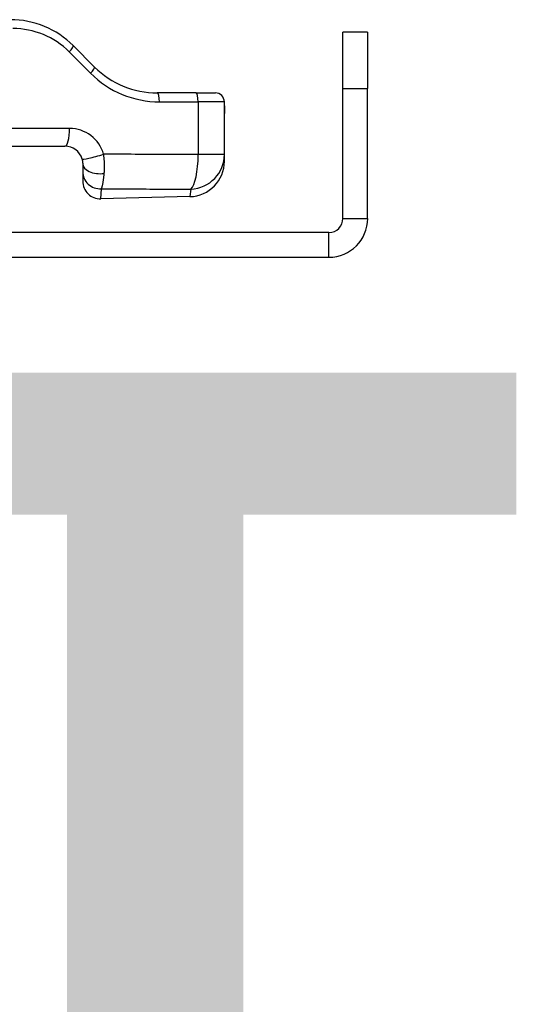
# Model space of a CAD drawing. Header units: inches. Extents: x 0 to 400, y -11 to 260.
# Tile 3 of 61: x 71.57 to 73.23, y 22.18 to 25.41. Entities that reach past the tile are written whole.
import ezdxf

# ---------------------------------------------------------------- set-up
doc = ezdxf.new("R2010")
doc.units = ezdxf.units.IN
doc.header["$LTSCALE"] = 24.005935
doc.header["$MEASUREMENT"] = 0
for name, color, linetype, lineweight in [('Symbols(ANSI)', 7, 'Continuous', 25), ('Visible Edges(ANSI)', 7, 'Continuous', 25), ('Visible Tangent Edges(ANSI)', 7, 'Continuous', 25)]:
    doc.layers.add(name, color=color, linetype=linetype, lineweight=lineweight)
doc.styles.add('Dimension-ANSI', font='arialbd.ttf')

# ---------------------------------------------------------------- blocks, each defined once
blk = doc.blocks.new('Datum Identifier20')
at = {"layer": 'Symbols(ANSI)', "color": 7, "insert": (2.59471, 0.88866), "char_height": 0.12, "attachment_point": 7, "style": 'Dimension-ANSI'}
blk.add_mtext('BOTTOM', dxfattribs=at)

msp = doc.modelspace()

# ---------------------------------------------------------------- linework, layer by layer
at = {"layer": 'Visible Edges(ANSI)'}
for p, q in [((72.7088, 25.3728), (72.6276, 25.3728)), ((72.6276, 25.1882), (72.6276, 25.3728)), ((72.7088, 25.3728), (72.7088, 25.1882)), ((71.8123, 25.2584), (71.7422, 25.3285)), ((72.6276, 24.7612), (72.6276, 25.1882)), ((72.7088, 24.7612), (72.7088, 25.1882)), ((72.1449, 25.1732), (72.018, 25.1732)), ((72.1449, 25.1732), (72.2093, 25.1732)), ((72.2386, 24.9709), (72.2386, 25.1058)), ((71.5081, 24.9987), (71.7152, 24.9987)), ((72.2386, 24.9493), (72.2386, 24.9709)), ((71.7733, 24.9405), (71.7733, 24.9153)), ((71.7733, 24.9153), (71.7733, 24.8838)), ((72.1252, 24.833), (71.8329, 24.8257)), ((72.5818, 24.7154), (68.8174, 24.7154)), ((68.8174, 24.6342), (72.5818, 24.6342))]:
    msp.add_line(p, q, dxfattribs=at)
at = {"layer": 'Visible Edges(ANSI)', "flags": 128}
for points in [[(72.2386, 25.1058), (72.2385, 25.1249), (72.2384, 25.1441)], [(71.7711, 24.9563), (71.7713, 24.9556), (71.7715, 24.9549), (71.7717, 24.9543), (71.7718, 24.9536), (71.772, 24.9529), (71.7721, 24.9522), (71.7723, 24.9515), (71.7724, 24.9508), (71.7725, 24.9502), (71.7726, 24.9495), (71.7727, 24.9488), (71.7728, 24.9481), (71.7729, 24.9475), (71.773, 24.9468), (71.773, 24.9462), (71.7731, 24.9455), (71.7732, 24.9449), (71.7732, 24.9442), (71.7732, 24.9436), (71.7733, 24.9429), (71.7733, 24.9423), (71.7733, 24.9417), (71.7733, 24.9411), (71.7733, 24.9405)]]:
    msp.add_lwpolyline(points, dxfattribs=at)
at = {"layer": 'Visible Edges(ANSI)'}
for centre, radius, start, end in [((71.5365, 25.1229), 0.2908, 45, 90), ((72.018, 25.464), 0.2908, 225, 270), ((72.2093, 25.1441), 0.0291, 0, 90), ((71.7152, 24.9405), 0.0582, 15.7452, 90), ((72.1223, 24.9493), 0.1163, 271.4321, 0), ((71.8315, 24.8838), 0.0582, 180, 271.4321), ((72.5818, 24.7612), 0.1271, 270, 0), ((72.5818, 24.7612), 0.0458, 270, 0)]:
    msp.add_arc(centre, radius, start, end, dxfattribs=at)
at = {"layer": 'Visible Tangent Edges(ANSI)'}
for p, q in [((71.7291, 25.3079), (71.7993, 25.2378)), ((72.6276, 25.1882), (72.7088, 25.1882)), ((72.0255, 25.1441), (72.1524, 25.1441)), ((72.1524, 25.1441), (72.1524, 24.9709)), ((72.2383, 25.1441), (72.1524, 25.1441)), ((72.2383, 25.1441), (72.2384, 25.1441)), ((71.7302, 25.0568), (71.3478, 25.0568)), ((72.2386, 24.9709), (72.1524, 24.9709)), ((71.8329, 24.8257), (71.8346, 24.8585)), ((72.1284, 24.8574), (72.1252, 24.833)), ((72.6276, 24.7612), (72.7088, 24.7612)), ((72.5818, 24.6342), (72.5818, 24.7154))]:
    msp.add_line(p, q, dxfattribs=at)
at = {"layer": 'Visible Tangent Edges(ANSI)', "flags": 128}
for points in [[(72.2383, 25.1441), (72.2383, 25.1425), (72.2383, 25.1408), (72.2383, 25.1392), (72.2383, 25.1376), (72.2383, 25.136), (72.2383, 25.1343), (72.2383, 25.1327), (72.2384, 25.1311), (72.2384, 25.1295), (72.2384, 25.1278), (72.2384, 25.1262), (72.2384, 25.1246), (72.2385, 25.123), (72.2385, 25.1214), (72.2385, 25.1198), (72.2385, 25.1182), (72.2385, 25.1166), (72.2386, 25.1151), (72.2386, 25.1135), (72.2386, 25.1119), (72.2386, 25.1104), (72.2386, 25.1088), (72.2386, 25.1073), (72.2386, 25.1058)], [(71.844, 24.909), (71.8442, 24.9113), (71.8444, 24.9138), (71.8445, 24.9162), (71.8447, 24.9187), (71.8448, 24.9212), (71.8449, 24.9237), (71.8449, 24.9263), (71.845, 24.9289), (71.845, 24.9315), (71.845, 24.9341), (71.8449, 24.9368), (71.8449, 24.9394), (71.8448, 24.9421), (71.8447, 24.9448), (71.8445, 24.9475), (71.8444, 24.9502), (71.8442, 24.9529), (71.844, 24.9557), (71.8437, 24.9584), (71.8435, 24.9612), (71.8432, 24.9639), (71.8429, 24.9666), (71.8425, 24.9694), (71.8422, 24.9721)], [(72.1524, 24.9709), (72.1395, 24.9709), (72.1266, 24.971), (72.1136, 24.971), (72.1007, 24.9711), (72.0878, 24.9712), (72.0748, 24.9712), (72.0619, 24.9713), (72.049, 24.9713), (72.0361, 24.9714), (72.0231, 24.9714), (72.0102, 24.9715), (71.9973, 24.9715), (71.9844, 24.9716), (71.9714, 24.9716), (71.9585, 24.9717), (71.9456, 24.9717), (71.9327, 24.9718), (71.9197, 24.9718), (71.9068, 24.9719), (71.8939, 24.9719), (71.8809, 24.972), (71.868, 24.972), (71.8551, 24.972), (71.8422, 24.9721)], [(71.8346, 24.8585), (71.8351, 24.8594), (71.8355, 24.8604), (71.836, 24.8615), (71.8365, 24.8627), (71.8369, 24.8641), (71.8374, 24.8655), (71.8378, 24.8671), (71.8382, 24.8688), (71.8387, 24.8705), (71.8391, 24.8724), (71.8395, 24.8744), (71.8399, 24.8765), (71.8403, 24.8787), (71.8407, 24.881), (71.8411, 24.8834), (71.8415, 24.8859), (71.8418, 24.8885), (71.8422, 24.8911), (71.8425, 24.8939), (71.8428, 24.8968), (71.8432, 24.8997), (71.8435, 24.9027), (71.8438, 24.9058), (71.844, 24.909)], [(71.8346, 24.8585), (71.8468, 24.8585), (71.8591, 24.8584), (71.8713, 24.8584), (71.8836, 24.8584), (71.8958, 24.8583), (71.9081, 24.8583), (71.9203, 24.8582), (71.9325, 24.8582), (71.9448, 24.8581), (71.957, 24.8581), (71.9693, 24.858), (71.9815, 24.858), (71.9938, 24.8579), (72.006, 24.8579), (72.0182, 24.8578), (72.0305, 24.8578), (72.0427, 24.8577), (72.055, 24.8577), (72.0672, 24.8576), (72.0794, 24.8576), (72.0917, 24.8575), (72.1039, 24.8575), (72.1161, 24.8574), (72.1284, 24.8574)]]:
    msp.add_lwpolyline(points, dxfattribs=at)
at = {"layer": 'Visible Tangent Edges(ANSI)'}
for centre, radius, start, end in [((71.5441, 25.1229), 0.2617, 45, 90), ((72.0255, 25.464), 0.3199, 225, 270), ((71.7302, 24.9405), 0.1163, 15.7452, 90)]:
    msp.add_arc(centre, radius, start, end, dxfattribs=at)
for centre, major_axis, ratio, start_param, end_param in [((71.7216, 25.3079), (0.0206, 0.0206), 0.186157, 4.896439, 6.283185), ((71.7918, 25.2378), (0.0206, 0.0206), 0.186157, 4.896439, 6.283185), ((72.018, 25.1441), (0, 0.0291), 0.258819, 4.712389, 6.283185), ((72.1449, 25.1441), (0, 0.0291), 0.258819, 4.712389, 6.283185), ((72.2093, 25.1441), (0, 0.0291), 0.996957, 4.712389, 6.283185), ((71.7152, 25.0568), (0, -0.0582), 0.258819, 0, 1.570796), ((71.8271, 24.9721), (-0.056, -0.0158), 0.072519, 0, 1.822555), ((72.1223, 24.9709), (0.1163, 0), 0.977215, 4.764708, 6.283185), ((72.1223, 24.9709), (-0.0005, -0.1163), 0.258816, 0.221238, 1.57199), ((71.8315, 24.9405), (-0.0582, 0), 0.555413, 0, 1.788276), ((71.8315, 24.9153), (-0.0582, 0), 0.977131, 0, 1.624443)]:
    msp.add_ellipse(centre, major_axis=major_axis, ratio=ratio, start_param=start_param, end_param=end_param, dxfattribs=at)

# ---------------------------------------------------------------- block references
at = {"layer": 'Symbols(ANSI)', "xscale": 24.0059345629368, "yscale": 24.0059345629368, "zscale": 24.0059345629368}
msp.add_blockref('Datum Identifier20', (0, 0), dxfattribs=at)

doc.saveas('drawing.dxf')
